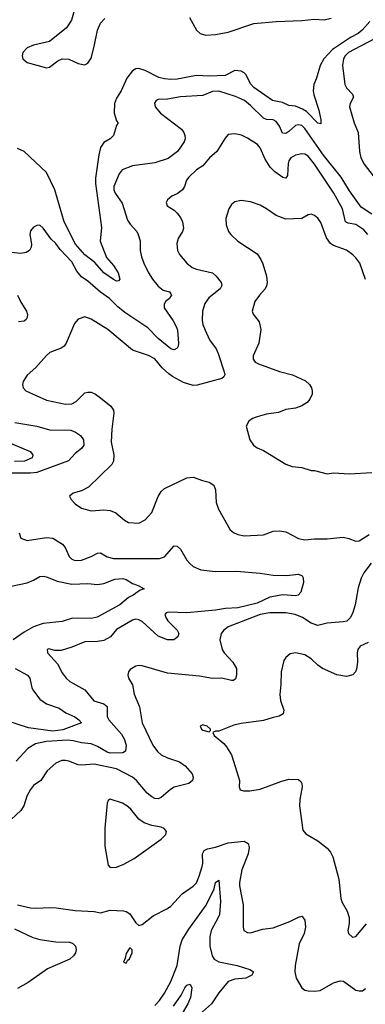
# Model space of a CAD drawing. Header units: inches. Extents: x 1305375 to 1407406, y 744550 to 841633.
# Tile 47 of 256: x 1335443 to 1337608, y 762527 to 768696. Entities that reach past the tile are written whole.
import ezdxf

# ---------------------------------------------------------------- set-up
doc = ezdxf.new("R2010")
doc.units = ezdxf.units.IN
doc.header["$MEASUREMENT"] = 0
doc.layers.add('B3736', color=7, linetype='Continuous')

msp = doc.modelspace()

# ---------------------------------------------------------------- linework, layer by layer
at = {"layer": 'B3736', "color": 5}
for points, elevation in [([(1335794.3, 768790), (1335767.7, 768692.3), (1335735.2, 768644.8), (1335630, 768560.4), (1335530, 768537), (1335490, 768520.7), (1335461.6, 768490), (1335457.6, 768470), (1335462.3, 768450), (1335490, 768428.1), (1335610, 768395.5), (1335630, 768398), (1335680.9, 768439.1), (1335710, 768451.3), (1335750, 768448.5), (1335810, 768420.9), (1335850, 768413.4), (1335870, 768423.8), (1335890, 768454.9), (1335910, 768528.2), (1335929.8, 768630), (1335950, 768674.9), (1335976.4, 768703.6)], 1020), ([(1337635.8, 768684.2), (1337589.2, 768630), (1337563.2, 768610), (1337515.8, 768584.2), (1337403.5, 768510), (1337349.5, 768450), (1337325.1, 768410), (1337302.6, 768330), (1337286.4, 768290), (1337282, 768250), (1337286, 768226), (1337318.2, 768130), (1337330.4, 768069.6), (1337330, 768044), (1337310, 768048), (1337240.9, 768120.9), (1337215.4, 768135.4), (1337170, 768153.8), (1337130, 768158.4), (1337090, 768177), (1337027.6, 768190), (1336910, 768271.3), (1336890, 768293.5), (1336861.2, 768350), (1336850, 768362.3), (1336830, 768373.2), (1336790, 768377.4), (1336730, 768346.8), (1336630, 768343), (1336550, 768346.4), (1336430, 768324.1), (1336390, 768321.9), (1336350, 768325.3), (1336314.3, 768334.3), (1336230, 768378.8), (1336190, 768389.9), (1336170, 768388.2), (1336150, 768376.1), (1336115.1, 768330), (1336079.6, 768250), (1336050, 768204.8), (1336036.9, 768170), (1336034, 768110), (1336050, 768062.8), (1336060.7, 768050), (1336050, 768034), (1336030.1, 767969.9), (1336010.3, 767950), (1335970, 767926.9), (1335950, 767894.5), (1335938.8, 767850), (1335916.9, 767703.1), (1335917.5, 767670), (1335955.1, 767395.1), (1335947.6, 767307.6), (1335986.5, 767206.5), (1336030, 767157), (1336060.3, 767110), (1336070.4, 767070), (1336061, 767059), (1336050, 767057.6), (1336030, 767068.9), (1335970, 767111), (1335913.8, 767173.8), (1335850, 767221.8), (1335792.6, 767290), (1335722.4, 767430), (1335663.9, 767630), (1335610, 767738.9), (1335470, 767869.8), (1335430, 767889.8)], 1020), ([(1336506.7, 768710), (1336550.1, 768630.1), (1336572.8, 768610), (1336610, 768599.1), (1336670, 768602.5), (1336750, 768617.8), (1336910, 768671.8), (1337050, 768685.6), (1337210, 768690.1), (1337290, 768698.9), (1337350, 768695.3), (1337393.5, 768706.5)], 1020), ([(1337670, 768577.5), (1337537.8, 768510), (1337502.5, 768490), (1337481.7, 768470), (1337472.1, 768450), (1337464.6, 768410), (1337480.9, 768290), (1337490.3, 768270), (1337528.7, 768230), (1337533.4, 768210), (1337512.6, 768170), (1337510.2, 768150), (1337538.5, 768050), (1337563.5, 767990), (1337571.1, 767870), (1337579.6, 767830), (1337600.8, 767790), (1337658.3, 767718.3)], 1040), ([(1337650, 767478.2), (1337581.6, 767521.6), (1337510, 767624.6), (1337457.3, 767710), (1337347.2, 767847.2), (1337230, 768014.4), (1337210, 768032.2), (1337190, 768038.3), (1337170, 768033.4), (1337130, 767994.6), (1337110, 767982.5), (1337090, 767986), (1337069.8, 768030), (1337050, 768057.7), (1337030, 768069), (1336990, 768071.8), (1336970, 768078.3), (1336890, 768159.1), (1336851.5, 768190), (1336795.9, 768215.9), (1336690, 768248.2), (1336650, 768246.2), (1336590, 768221.4), (1336450, 768213.3), (1336370, 768198.7), (1336310, 768195.4), (1336297.3, 768190), (1336287.4, 768172.6), (1336292.4, 768150), (1336325.3, 768110), (1336457.4, 768010), (1336471.4, 767990), (1336478, 767970), (1336479.1, 767950), (1336473.8, 767930), (1336431.6, 767870), (1336374, 767826), (1336290, 767799.5), (1336150, 767780.9), (1336085.4, 767754.6), (1336065.4, 767730), (1336033.4, 767650), (1336032.9, 767630), (1336040.7, 767610), (1336085.6, 767545.6), (1336119.4, 767439.4), (1336134.8, 767414.8), (1336175.8, 767370), (1336184.9, 767350), (1336198, 767310), (1336197.7, 767250), (1336206.9, 767210), (1336220.7, 767170), (1336250, 767110.4), (1336274.4, 767070), (1336310, 767026.7), (1336341.7, 767001.7), (1336381.6, 766990), (1336390, 766979.1), (1336393.2, 766970), (1336390, 766962.9), (1336381.7, 766950), (1336357, 766930), (1336348.1, 766911.9), (1336348.8, 766890), (1336404.9, 766810), (1336425.2, 766770), (1336431, 766750), (1336438.5, 766670), (1336436.5, 766650), (1336430, 766638), (1336410, 766626.6), (1336390, 766633), (1336310, 766699.5), (1336245.3, 766765.3), (1336100.7, 766860.7), (1336057.2, 766897.2), (1336005.6, 766950), (1335948.5, 766988.5), (1335870, 767057.2), (1335830, 767085.1), (1335801.4, 767121.4), (1335770, 767178), (1335696.9, 767256.9), (1335670, 767294.5), (1335640.1, 767320.1), (1335590, 767389.4), (1335570, 767409.3), (1335550, 767406), (1335530, 767396), (1335510, 767374), (1335505.7, 767350), (1335517.1, 767290), (1335515.5, 767270), (1335504, 767250), (1335482.6, 767237.4), (1335450, 767231.1), (1335390, 767237.6)], 1040), ([(1337624.4, 767350), (1337599.8, 767379.8), (1337550, 767412), (1337501.4, 767421.4), (1337485.2, 767430), (1337464.9, 767510), (1337411.8, 767610), (1337290, 767791.5), (1337250, 767840.3), (1337230, 767852.8), (1337210, 767856.4), (1337170, 767847.4), (1337142.3, 767830), (1337128.4, 767811.6), (1337124.6, 767795.4), (1337120.7, 767719.3), (1337110, 767704.2), (1337092.3, 767707.7), (1337042.1, 767742.1), (1337011.4, 767771.4), (1336981.2, 767821.2), (1336950, 767894), (1336933.6, 767913.6), (1336870, 767953.6), (1336831.7, 767971.7), (1336790, 767980.4), (1336750, 767976.9), (1336730, 767954), (1336678.5, 767870), (1336632.6, 767830), (1336590, 767780.4), (1336550, 767755.1), (1336502.8, 767710), (1336487.9, 767690), (1336474.6, 767650), (1336462.4, 767630), (1336430, 767606), (1336396, 767590), (1336370, 767568), (1336361, 767550), (1336366, 767530), (1336410, 767503), (1336430, 767484.4), (1336450, 767457.1), (1336462.8, 767430), (1336468.9, 767390), (1336462.6, 767370), (1336435.1, 767324.9), (1336427.1, 767292.9), (1336431.4, 767250), (1336444.1, 767224.1), (1336490, 767170.3), (1336523.8, 767143.8), (1336550, 767132.6), (1336650, 767110.2), (1336674.6, 767090), (1336705.7, 767050), (1336708.9, 767030), (1336698.9, 767010), (1336627.5, 766952.5), (1336603.1, 766916.9), (1336589.1, 766870), (1336587, 766813), (1336590, 766786.8), (1336604, 766750), (1336633.1, 766690), (1336673.4, 766633.4), (1336685.6, 766605.6), (1336724.6, 766490), (1336728.4, 766470), (1336721.4, 766458.6), (1336710, 766448.5), (1336553.9, 766406.1), (1336530, 766405), (1336470, 766422.2), (1336400.8, 766460.8), (1336378.2, 766478.2), (1336335.3, 766515.3), (1336290, 766571.1), (1336250, 766591.3), (1336150, 766625.1), (1335994.5, 766754.6), (1335890, 766820.5), (1335850, 766833.3), (1335810, 766819.5), (1335786.5, 766793.5), (1335734.6, 766670), (1335721.3, 766650), (1335703, 766637), (1335632.7, 766610), (1335610, 766592.4), (1335543.8, 766516.2), (1335490.2, 766469.8), (1335464.9, 766430), (1335460.7, 766410), (1335464.9, 766390), (1335481.1, 766370), (1335611.9, 766311.9), (1335730, 766286.3), (1335770, 766288.4), (1335796.4, 766303.6), (1335850, 766358), (1335870, 766363.1), (1335890, 766361.7), (1335917.1, 766350), (1335950, 766326), (1336013.9, 766273.9), (1336030.2, 766250.2), (1336033.4, 766230), (1336020.2, 766130), (1336016.1, 766050), (1336033.7, 765970), (1336030.4, 765930), (1336019.3, 765910), (1335873.1, 765766.9), (1335830, 765744.2), (1335778, 765730), (1335756, 765710), (1335766, 765690), (1335790, 765662.8), (1335830, 765636.3), (1335890, 765619.3), (1335970, 765625.3), (1336010, 765620.3), (1336045.9, 765605.8), (1336099.9, 765559.9), (1336125.5, 765545.5), (1336190, 765540.5), (1336230, 765562), (1336270, 765607.3), (1336310, 765707.7), (1336330, 765739.3), (1336350, 765758.4), (1336490, 765826), (1336530, 765830.4), (1336588.7, 765808.7), (1336630, 765799.3), (1336659.1, 765779.1), (1336670.3, 765750), (1336673.1, 765670), (1336688.9, 765630), (1336760.7, 765500.7), (1336782, 765482), (1336810, 765470.3), (1336850, 765462.7), (1336970, 765467.4), (1337030, 765490.3), (1337070, 765494.3), (1337110, 765487), (1337190, 765445.3), (1337230, 765436), (1337290, 765444.2), (1337370, 765444.2), (1337470, 765452.8), (1337506.1, 765446.1), (1337550, 765428.4), (1337570, 765430.4), (1337632.7, 765470)], 1060), ([(1337609.2, 767069.2), (1337573.3, 767170), (1337550, 767204), (1337530, 767223.5), (1337490, 767251.1), (1337410, 767280.4), (1337390, 767294.8), (1337364.6, 767330), (1337330, 767424.5), (1337310, 767452), (1337290, 767469.4), (1337270, 767478), (1337250, 767472.7), (1337210, 767451.5), (1337110, 767446), (1337049.4, 767470), (1336990, 767511.6), (1336950, 767533.6), (1336890, 767555.1), (1336830, 767562.9), (1336790, 767555.1), (1336770, 767539), (1336754, 767510), (1336735.5, 767450), (1336736.4, 767410), (1336750.4, 767370), (1336765.5, 767350), (1336810, 767308.5), (1336930, 767228.2), (1336954, 767194), (1336966.5, 767166.5), (1336989.1, 767090), (1336994, 767050), (1336990, 767029.2), (1336981.3, 767010), (1336944.4, 766970), (1336916.4, 766930), (1336900.5, 766870), (1336905.5, 766850), (1336942.7, 766802.7), (1336954.3, 766754.3), (1336940.3, 766670), (1336906, 766590), (1336904.9, 766570), (1336918.8, 766550), (1336939.9, 766539.9), (1337070, 766491.6), (1337151.3, 766471.3), (1337232.7, 766432.7), (1337259.1, 766410), (1337270.4, 766390.4), (1337274.9, 766370), (1337275.5, 766350), (1337260.7, 766319.3), (1337243.1, 766296.9), (1337210, 766276.2), (1337170, 766261.6), (1337110, 766254.5), (1337065.1, 766234.9), (1336990, 766224.5), (1336930, 766207.3), (1336902.6, 766197.4), (1336879.5, 766180.5), (1336862.8, 766150), (1336884.1, 766064.1), (1336907.3, 766030), (1336930, 766013.4), (1336970, 765997.3), (1337110.4, 765910.4), (1337150, 765895.5), (1337210, 765890.5), (1337270, 765870.6), (1337290, 765870.6), (1337370, 765850.7), (1337410, 765856.3), (1337510, 765850.7), (1337650, 765858.4)], 1080), ([(1335429.2, 766970), (1335450, 766926.7), (1335485.7, 766870), (1335491.8, 766848.2), (1335490.4, 766830), (1335483.4, 766816.6), (1335470, 766806.3), (1335436, 766804)], 1040), ([(1335412.1, 766172.1), (1335550, 766149.3), (1335630, 766127), (1335764.2, 766124.2), (1335791.9, 766111.9), (1335823.8, 766090), (1335843.4, 766063.4), (1335843.9, 766030), (1335830.2, 766010), (1335790, 765977.8), (1335748.7, 765931.3), (1335550, 765859.4), (1335510, 765854.3), (1335314.5, 765854.5)], 1040), ([(1335318.7, 766070), (1335508.2, 765990), (1335525.3, 765970), (1335520.9, 765950), (1335473.4, 765930), (1335410, 765927.5)], 1020), ([(1335439.9, 765479.9), (1335450, 765448), (1335490, 765433.7), (1335610, 765451.8), (1335650, 765447.6), (1335710.7, 765410.7), (1335727.1, 765390), (1335752.1, 765332.1), (1335770, 765315.3), (1335790, 765308.1), (1335830, 765310.2), (1335890, 765331.9), (1335930, 765354), (1335950, 765356.5), (1335990.7, 765330.7), (1336030, 765320.4), (1336319.1, 765320.9), (1336350, 765330.4), (1336410, 765398.4), (1336430, 765397.6), (1336450, 765379.5), (1336490, 765310.3), (1336508.5, 765288.5), (1336530.3, 765270), (1336578, 765250), (1336670, 765238.9), (1336800.6, 765240.6), (1336950, 765227.6), (1337030, 765215.3), (1337113.8, 765213.8), (1337190, 765221.8), (1337212.3, 765212.3), (1337218.3, 765198.3), (1337220.5, 765170), (1337203.8, 765110), (1337186.8, 765090), (1337170, 765086.5), (1337091.9, 765091.9), (1337010, 765077.6), (1336930, 765041.1), (1336810, 765011.6), (1336732.3, 765007.7), (1336670, 764997.3), (1336490, 764980.2), (1336377.1, 764982.9), (1336361.3, 764978.7), (1336352.2, 764970), (1336358.5, 764950), (1336371.4, 764930), (1336430.4, 764870), (1336440.5, 764850), (1336434, 764830), (1336408.8, 764811.2), (1336370, 764811.1), (1336310, 764832.4), (1336210, 764925), (1336190, 764936.2), (1336170, 764939.3), (1336150, 764934.2), (1336050, 764875.8), (1336011.1, 764828.9), (1335970, 764806.1), (1335930, 764799.8), (1335850, 764797.3), (1335770, 764763.9), (1335703.6, 764743.6), (1335664.1, 764744.1), (1335626.4, 764753.6), (1335614, 764750), (1335618, 764730), (1335680.5, 764660.5), (1335710, 764603), (1335734, 764570), (1335757.1, 764550), (1335850, 764496.9), (1335907.3, 764427.3), (1335970, 764409.2), (1335990, 764393.7), (1335991.6, 764330), (1336002, 764310), (1336079.9, 764219.9), (1336098.4, 764190), (1336110.2, 764150), (1336106.5, 764113.5), (1336090, 764102.3), (1336010, 764100.8), (1335990, 764107.5), (1335930, 764142.9), (1335890, 764157.8), (1335830, 764164.5), (1335778.2, 764178.2), (1335742, 764182), (1335610, 764174.4), (1335541.8, 764158.2), (1335493.4, 764130), (1335421.6, 764050)], 1040), ([(1337644.8, 765290), (1337599.4, 765230), (1337582.4, 765197.6), (1337563, 765137), (1337543.9, 765030), (1337530, 764982.7), (1337515.6, 764950), (1337492.2, 764927.8), (1337470, 764922.2), (1337370, 764914.2), (1337310, 764901), (1337270, 764914), (1337215.1, 764950), (1337169.9, 764969.9), (1337110, 764979.3), (1337010, 764980.2), (1336950, 764969.2), (1336748.9, 764891.1), (1336721.1, 764870), (1336704.6, 764850), (1336696, 764810), (1336711.4, 764750), (1336723.2, 764730), (1336777.6, 764670), (1336801.3, 764630), (1336801.5, 764590), (1336794, 764566), (1336783.4, 764556.6), (1336770, 764555.1), (1336710, 764571.1), (1336650, 764567.7), (1336570, 764582), (1336370, 764601.8), (1336210, 764647.6), (1336190, 764649.6), (1336170, 764644.5), (1336136.1, 764623.9), (1336124, 764610), (1336120.7, 764590), (1336124.9, 764570), (1336149, 764529), (1336160.8, 764470), (1336194, 764390), (1336210.2, 764290), (1336276.5, 764150), (1336306.7, 764110), (1336330.3, 764090), (1336370, 764070.2), (1336445.2, 764045.2), (1336480.3, 764020.3), (1336523.6, 763970), (1336528.9, 763950), (1336525.7, 763930), (1336502, 763910), (1336410, 763886.6), (1336387.1, 763872.9), (1336330, 763821.5), (1336310, 763814.5), (1336290, 763816.5), (1336270, 763826.1), (1336241.6, 763850), (1336174, 763930), (1336150, 763949.8), (1336050, 764002.1), (1335910, 764031.7), (1335830, 764025), (1335810, 764027.2), (1335750, 764050.8), (1335730, 764054.2), (1335706.6, 764053.4), (1335670, 764038.5), (1335614, 763990), (1335574.4, 763930), (1335530, 763897.2), (1335510, 763873.3), (1335487.5, 763830), (1335469.1, 763770), (1335450, 763740.5), (1335390, 763685.4)], 1060), ([(1335390, 765146.5), (1335490, 765167.6), (1335530, 765183.6), (1335570, 765206.5), (1335590, 765210.3), (1335610, 765206), (1335677.4, 765177.4), (1335770, 765159.8), (1335870, 765162.5), (1335930, 765156.2), (1335970, 765164.4), (1336039, 765190), (1336090, 765194), (1336110, 765187.7), (1336150, 765162.7), (1336186, 765150), (1336222, 765130), (1336198, 765122), (1336154.4, 765090), (1336124.2, 765075.8), (1336070, 765028.7), (1335927.7, 764952.3), (1335890, 764944.5), (1335774.3, 764945.8), (1335710, 764924.6), (1335590, 764912.1), (1335530, 764891.8), (1335470, 764858.4), (1335401.8, 764810)], 1020), ([(1337625.3, 764794.7), (1337575.5, 764770), (1337562, 764750), (1337557.4, 764730), (1337559, 764670), (1337552.4, 764627.6), (1337546, 764610), (1337530, 764592), (1337490, 764579.7), (1337430, 764591), (1337340.9, 764630), (1337310, 764651.6), (1337270, 764691.6), (1337230, 764716.3), (1337170.5, 764729.5), (1337137.5, 764722.5), (1337110, 764699.3), (1337098.3, 764681.7), (1337080.4, 764610), (1337079.5, 764530), (1337072.1, 764467.9), (1337078, 764430), (1337098.4, 764370), (1337093.5, 764346.5), (1337068.7, 764331.3), (1337030, 764324), (1336970, 764304), (1336830, 764286), (1336784.4, 764275.6), (1336690, 764238), (1336670, 764238), (1336654, 764230), (1336662, 764210), (1336721.6, 764161.6), (1336739.5, 764139.5), (1336769, 764089), (1336814.4, 763950), (1336819.3, 763930), (1336817.3, 763890), (1336824.7, 763870), (1336844.7, 763864.7), (1336885.1, 763865.1), (1336950, 763874), (1337078.2, 763921.8), (1337130, 763936.5), (1337190, 763934.4), (1337203.4, 763923.4), (1337210.3, 763910.3), (1337211.7, 763890), (1337197.4, 763810), (1337195.6, 763770), (1337217.3, 763617.3), (1337234.7, 763594.7), (1337310.6, 763550), (1337370, 763505.5), (1337390, 763480.7), (1337404.9, 763450), (1337443.1, 763310), (1337455.3, 763190), (1337464.1, 763164.2), (1337493.8, 763110), (1337506.3, 763070), (1337506.6, 763033.4), (1337498.8, 762990), (1337502.8, 762970), (1337528.2, 762948.2), (1337550, 762950.8), (1337615.8, 763030)], 1080), ([(1335415.2, 764630), (1335491.2, 764590), (1335505.4, 764570), (1335519.8, 764510), (1335530, 764490.3), (1335570, 764439), (1335610, 764410.1), (1335690, 764382.6), (1335733, 764353), (1335788.8, 764328.8), (1335814, 764310), (1335830.6, 764290), (1335713, 764247), (1335650, 764238.4), (1335498.1, 764258.1), (1335350, 764307.4)], 1020), ([(1335430, 763150.2), (1335510, 763131.8), (1335550, 763128.4), (1335630, 763133.1), (1335670.9, 763130.9), (1335790, 763115), (1335910, 763107.5), (1335950, 763099), (1336010, 763116.1), (1336092.9, 763112.9), (1336110, 763108.2), (1336133.1, 763093.1), (1336170, 763038), (1336190, 763021), (1336210, 763026.8), (1336279.4, 763080.6), (1336370, 763126.7), (1336390, 763142), (1336461.4, 763218.6), (1336530, 763267.4), (1336550, 763288.8), (1336568, 763330), (1336585.8, 763390), (1336589.8, 763410), (1336587.7, 763470), (1336598.7, 763490), (1336619, 763501), (1336670, 763511.1), (1336750, 763539.1), (1336850, 763548.8), (1336873.9, 763533.9), (1336881.2, 763510), (1336874.3, 763470), (1336834.8, 763370), (1336820.9, 763290), (1336820.6, 763270), (1336842.2, 763150), (1336843.8, 763010), (1336848, 762990), (1336870, 762976.3), (1336890, 762974.9), (1336963.3, 762996.7), (1337030, 763005.7), (1337134.5, 763045.5), (1337190, 763073.7), (1337210, 763079.3), (1337215.6, 763075.6), (1337230, 763054.8), (1337234, 763010), (1337224.4, 762970), (1337193.7, 762906.3), (1337169.1, 762770), (1337166.5, 762730), (1337175.5, 762690), (1337210.4, 762630), (1337230, 762616), (1337250, 762610.2), (1337290, 762609.1), (1337325.8, 762614.2), (1337410, 762660.7), (1337450, 762674.4), (1337470.9, 762670.9), (1337550, 762615.8), (1337570, 762610.2), (1337590, 762611.6), (1337610, 762625.7)], 1060), ([(1336290, 762519.7), (1336319, 762550), (1336350, 762596), (1336390.6, 762670), (1336429.7, 762769.7), (1336447.4, 762890), (1336461.4, 762930), (1336502.3, 762997.7), (1336611.7, 763148.3), (1336661.3, 763250), (1336670, 763290.4), (1336690, 763304), (1336700.1, 763170), (1336693.9, 763090), (1336687.3, 763070), (1336643, 762990), (1336633.5, 762950), (1336634, 762890), (1336648.3, 762830), (1336662, 762810), (1336690, 762792.3), (1336804.9, 762770), (1336884.6, 762744.6), (1336907.7, 762730), (1336896.4, 762710), (1336858.8, 762690), (1336790, 762683.7), (1336750, 762669.7), (1336690, 762599.3), (1336645.1, 762530), (1336570, 762462.5)], 1040), ([(1335410, 763000.5), (1335525, 762945), (1335570, 762933.5), (1335670, 762918), (1335755.2, 762915.2), (1335773, 762910), (1335793.1, 762890), (1335797.3, 762870), (1335792.1, 762850), (1335779.7, 762830), (1335756.9, 762810), (1335616.5, 762750), (1335496.9, 762663.1), (1335430, 762626.4)], 1040), ([(1336406, 762514), (1336455.5, 762584.5), (1336478.1, 762630), (1336490, 762645.6), (1336510, 762653.6), (1336522, 762630), (1336513.9, 762570), (1336497.4, 762530), (1336460.4, 762470)], 1020)]:
    msp.add_lwpolyline(points, dxfattribs=dict(at, elevation=elevation))
for points, elevation in [([(1336590, 764278), (1336574, 764270), (1336582, 764250), (1336590, 764244.7), (1336630, 764234), (1336638, 764242), (1336638, 764250), (1336618, 764270)], 1080), ([(1336010, 763812.3), (1335997.2, 763802.8), (1335992, 763788), (1335977.2, 763630), (1335977.3, 763517.3), (1335998, 763398), (1336010, 763384), (1336050, 763386.4), (1336096.2, 763403.8), (1336160.5, 763439.5), (1336330, 763560.4), (1336357.6, 763590), (1336362, 763610), (1336347.8, 763627.8), (1336330, 763636.2), (1336270, 763647.8), (1336223.3, 763663.3), (1336190, 763687.6), (1336138.7, 763750), (1336114, 763770), (1336086, 763786)], 1080), ([(1336138, 762878), (1336130, 762878), (1336110, 762846), (1336104.7, 762815.3), (1336094, 762790), (1336110, 762784.7), (1336118, 762802), (1336130, 762812), (1336148, 762850), (1336147.3, 762867.3)], 1060)]:
    msp.add_lwpolyline(points, close=True, dxfattribs=dict(at, elevation=elevation))

doc.saveas('drawing.dxf')
